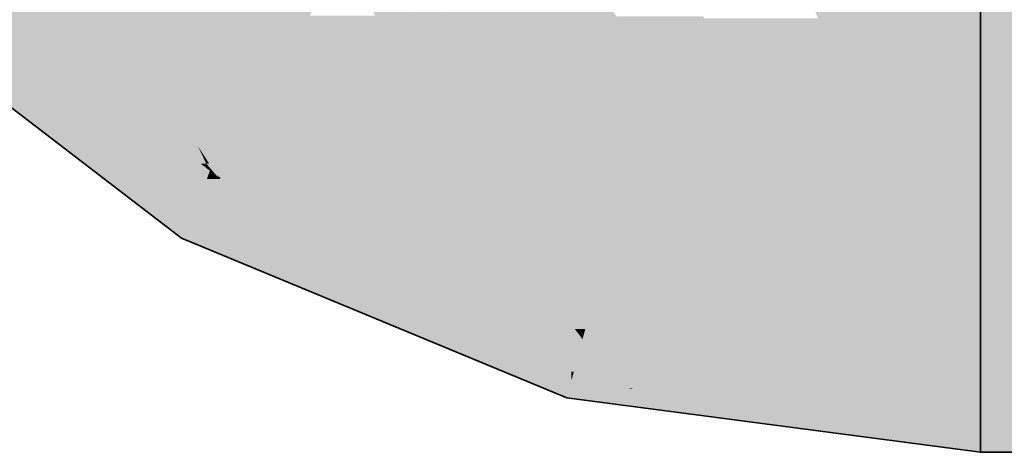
# Model space of a CAD drawing. Extents: x -350 to 540, y -53 to 541.
# Tile 53 of 256: x -200.22 to -196.52, y 101.88 to 103.5. Entities that reach past the tile are written whole.
import ezdxf
from ezdxf.lldxf.tags import DXFTag

# ---------------------------------------------------------------- set-up
doc = ezdxf.new("R2010")
doc.units = 0
doc.layers.get('0').update_dxf_attribs({"lineweight": 35})
doc.layers.add('L_Abluft', color=7, linetype='Continuous', lineweight=35, true_color=0xf7d209)
doc.layers.add('L_Abluft-Shading', color=7, linetype='Continuous', lineweight=35, true_color=0xf7d209)
tags = doc.linetypes.add('STRICHPUNKT2', pattern=[12.7, 6.35, -3.175, 0, -3.175]).pattern_tags.tags
tags[10:11] = [DXFTag(74, 4), DXFTag(75, 0), DXFTag(340, '0'), DXFTag(46, 0.0), DXFTag(50, 0.0), DXFTag(44, 0.0), DXFTag(45, 0.0)]
tags[8:9] = [DXFTag(74, 4), DXFTag(75, 0), DXFTag(340, '0'), DXFTag(46, 0.0), DXFTag(50, 0.0), DXFTag(44, 0.0), DXFTag(45, 0.0)]
tags[6:7] = [DXFTag(74, 4), DXFTag(75, 0), DXFTag(340, '0'), DXFTag(46, 0.0), DXFTag(50, 0.0), DXFTag(44, 0.0), DXFTag(45, 0.0)]
tags[4:5] = [DXFTag(74, 4), DXFTag(75, 0), DXFTag(340, '0'), DXFTag(46, 0.0), DXFTag(50, 0.0), DXFTag(44, 0.0), DXFTag(45, 0.0)]

# ---------------------------------------------------------------- blocks, each defined once
blk = doc.blocks.new('Shading-A06HSWGSNL', base_point=(-201.7489, 104.914))
at = {"layer": 'L_Abluft-Shading', "color": 42, "true_color": 0xc6a807}
for points in [[(-199.8618, 103.4972), (-199.9705, 103.4972), (-200.4402, 104.0515)], [(-199.5393, 102.963), (-200.2498, 103.8268), (-200.665, 103.8268)], [(-199.5178, 102.963), (-199.5393, 102.963), (-200.2498, 103.8268)], [(-199.8618, 103.4972), (-200.1399, 103.821), (-200.1997, 103.821)], [(-199.7928, 103.4168), (-199.9602, 103.6832), (-200.0215, 103.6832)], [(-199.6621, 103.4168), (-199.7928, 103.4168), (-199.9602, 103.6832)], [(-199.3189, 103.1911), (-199.4095, 103.1911), (-199.9602, 103.6832)], [(-199.5748, 103.0303), (-199.8618, 103.4972), (-199.9705, 103.4972)], [(-199.5511, 103.0303), (-199.5748, 103.0303), (-199.8618, 103.4972)], [(-199.7928, 103.4168), (-199.8083, 103.4168), (-199.8618, 103.4972)], [(-199.526, 102.9925), (-199.7928, 103.4168), (-199.8083, 103.4168)], [(-199.4315, 102.9961), (-199.5283, 102.9961), (-199.7928, 103.4168)], [(-199.5531, 103.1377), (-199.6621, 103.4168), (-199.7928, 103.4168)], [(-199.3497, 103.1377), (-199.5531, 103.1377), (-199.6621, 103.4168)], [(-199.3497, 103.1377), (-199.3189, 103.1911), (-199.4095, 103.1911)], [(-199.19, 103.1377), (-199.3497, 103.1377), (-199.3189, 103.1911)], [(-199.4315, 102.9961), (-199.3497, 103.1377), (-199.5531, 103.1377)], [(-199.1299, 102.9961), (-199.4315, 102.9961), (-199.3497, 103.1377)], [(-198.3401, 102.6101), (-198.5306, 102.6101), (-199.3497, 103.1377)], [(-198.8328, 102.8675), (-199.19, 103.1377), (-199.3497, 103.1377)], [(-198.5377, 102.8675), (-198.8328, 102.8675), (-199.19, 103.1377)], [(-199.5178, 102.963), (-199.5511, 103.0303), (-199.5748, 103.0303)], [(-199.526, 102.9925), (-199.5324, 102.9925), (-199.5511, 103.0303)], [(-199.5178, 102.963), (-199.526, 102.9925), (-199.5324, 102.9925)], [(-199.526, 102.9925), (-199.4315, 102.9961), (-199.5283, 102.9961)], [(-199.4336, 102.9925), (-199.526, 102.9925), (-199.4315, 102.9961)], [(-199.4765, 102.9181), (-199.4792, 102.9181), (-199.526, 102.9925)], [(-199.5075, 102.963), (-199.5178, 102.963), (-199.526, 102.9925)], [(-199.4765, 102.9181), (-199.4336, 102.9925), (-199.526, 102.9925)], [(-199.3282, 102.9181), (-199.4765, 102.9181), (-199.4315, 102.9961)], [(-199.1399, 102.7759), (-199.1299, 102.9961), (-199.4315, 102.9961)], [(-198.788, 102.7759), (-199.1399, 102.7759), (-199.1299, 102.9961)], [(-199.5046, 102.9364), (-199.5178, 102.963), (-199.5393, 102.963)], [(-199.4952, 102.9364), (-199.5046, 102.9364), (-199.5178, 102.963)], [(-199.4778, 102.9159), (-199.5075, 102.963), (-199.5178, 102.963)], [(-199.4778, 102.9159), (-199.4952, 102.9364), (-199.5046, 102.9364)], [(-199.4778, 102.9159), (-199.4765, 102.9181), (-199.4792, 102.9181)], [(-199.4744, 102.9159), (-199.4778, 102.9159), (-199.4765, 102.9181)], [(-199.4721, 102.9135), (-199.4744, 102.9159), (-199.4778, 102.9159)], [(-199.4721, 102.9135), (-199.3282, 102.9181), (-199.4765, 102.9181)], [(-199.3221, 102.9135), (-199.4721, 102.9135), (-199.3282, 102.9181)], [(-199.1399, 102.7759), (-199.3221, 102.9135), (-199.4721, 102.9135)], [(-198.3401, 102.6101), (-198.5377, 102.8675), (-198.8328, 102.8675)], [(-198.383, 102.8034), (-198.4885, 102.8034), (-198.5377, 102.8675)], [(-198.154, 102.3675), (-198.383, 102.8034), (-198.4885, 102.8034)], [(-198.115, 102.6925), (-198.3247, 102.6925), (-198.383, 102.8034)], [(-198.154, 102.3675), (-198.788, 102.7759), (-199.1399, 102.7759)], [(-198.154, 102.3675), (-198.115, 102.6925), (-198.3247, 102.6925)], [(-198.0967, 102.3675), (-198.154, 102.3675), (-198.115, 102.6925)], [(-198.0578, 102.4833), (-198.1033, 102.4833), (-198.115, 102.6925)], [(-198.0131, 102.6502), (-198.1035, 102.6502), (-198.115, 102.6925)], [(-198.0578, 102.4833), (-198.0131, 102.6502), (-198.1035, 102.6502)], [(-198.0131, 102.4833), (-198.0578, 102.4833), (-198.0131, 102.6502)], [(-197.1748, 102.5399), (-198.0131, 102.5399), (-198.0131, 102.6502)], [(-198.154, 102.3675), (-198.3401, 102.6101), (-198.5306, 102.6101)], [(-197.0267, 102.4263), (-198.0131, 102.4263), (-197.1748, 102.5399)], [(-198.0131, 102.4263), (-197.1748, 102.5399), (-198.0131, 102.5399)], [(-197.0087, 102.518), (-197.1463, 102.518), (-197.1748, 102.5399)], [(-197.0384, 102.4352), (-197.0087, 102.518), (-197.1463, 102.518)], [(-196.9323, 102.4352), (-197.0384, 102.4352), (-197.0087, 102.518)], [(-196.7212, 102.4801), (-196.9738, 102.4801), (-197.0087, 102.518)], [(-198.0954, 102.3432), (-198.0578, 102.4833), (-198.1033, 102.4833)], [(-198.0163, 102.3432), (-198.0954, 102.3432), (-198.0578, 102.4833)], [(-198.0131, 102.3324), (-198.0131, 102.4833), (-198.0578, 102.4833)], [(-196.9521, 102.4566), (-196.7212, 102.4801), (-196.9738, 102.4801)], [(-196.7075, 102.4566), (-196.9521, 102.4566), (-196.7212, 102.4801)], [(-196.6118, 102.4657), (-196.7128, 102.4657), (-196.7212, 102.4801)], [(-196.7075, 102.4566), (-196.6118, 102.4657), (-196.7128, 102.4657)], [(-196.6118, 102.4566), (-196.7075, 102.4566), (-196.6118, 102.4657)], [(-196.9044, 102.3324), (-198.0131, 102.3324), (-197.0267, 102.4263)], [(-198.0131, 102.3324), (-197.0267, 102.4263), (-198.0131, 102.4263)], [(-197.0267, 102.4263), (-196.9323, 102.4352), (-197.0384, 102.4352)], [(-196.9241, 102.4263), (-197.0267, 102.4263), (-196.9323, 102.4352)], [(-196.6748, 102.1562), (-196.9241, 102.4263), (-197.0267, 102.4263)], [(-196.9323, 102.4352), (-196.7075, 102.4566), (-196.9521, 102.4566)], [(-196.7051, 102.4352), (-196.9323, 102.4352), (-196.7075, 102.4566)], [(-196.6748, 102.1562), (-196.7051, 102.4352), (-196.9323, 102.4352)], [(-196.6118, 102.2929), (-196.6896, 102.2929), (-196.7075, 102.4566)], [(-196.6118, 102.2929), (-196.6118, 102.4566), (-196.7075, 102.4566)], [(-198.0954, 102.3432), (-198.0967, 102.3675), (-198.154, 102.3675)], [(-198.0131, 102.3324), (-198.0163, 102.3432), (-198.0954, 102.3432)], [(-196.6748, 102.1562), (-196.9044, 102.3324), (-198.0131, 102.3324)], [(-196.6748, 102.1562), (-196.6118, 102.2929), (-196.6896, 102.2929)], [(-196.6118, 102.1562), (-196.6748, 102.1562), (-196.6118, 102.2929)], [(-196.6118, 102.1479), (-196.6118, 102.1562), (-196.6748, 102.1562)]]:
    blk.add_solid(points, dxfattribs=at)
at = {"layer": 'L_Abluft-Shading', "color": 40, "true_color": 0xf5d108}
for points in [[(-197.1913, 103.4386), (-197.3977, 103.964), (-197.4182, 103.964)], [(-196.9359, 103.4386), (-197.1913, 103.4386), (-197.3977, 103.964)], [(-196.9025, 103.4006), (-197.3684, 103.9416), (-197.378, 103.9416)], [(-196.6618, 103.4006), (-196.9025, 103.4006), (-197.3684, 103.9416)], [(-196.6118, 103.3623), (-196.6118, 103.5417), (-196.8462, 103.5417)], [(-197.6449, 103.4983), (-197.6533, 103.5163), (-197.7811, 103.5163)], [(-197.6449, 103.4983), (-197.3427, 103.5085), (-197.6497, 103.5085)], [(-197.3329, 103.4983), (-197.6449, 103.4983), (-197.3427, 103.5085)], [(-197.2881, 103.4513), (-197.3329, 103.4983), (-197.6449, 103.4983)], [(-197.2189, 103.4513), (-197.2881, 103.4513), (-197.3427, 103.5085)], [(-197.1913, 103.4386), (-197.2215, 103.5085), (-197.3427, 103.5085)], [(-197.1913, 103.4386), (-197.2189, 103.4513), (-197.2881, 103.4513)], [(-196.9025, 103.4006), (-196.9359, 103.4386), (-197.1913, 103.4386)], [(-196.6118, 103.3623), (-196.6618, 103.4006), (-196.9025, 103.4006)]]:
    blk.add_solid(points, dxfattribs=at)
at = {"layer": 'L_Abluft-Shading', "color": 40, "true_color": 0xedc908}
for points in [[(-198.6863, 103.4445), (-198.8575, 103.4445), (-198.9828, 103.7732)], [(-198.5841, 103.3313), (-198.705, 103.7732), (-198.9828, 103.7732)], [(-198.5841, 103.3313), (-198.4113, 103.7773), (-198.7061, 103.7773)], [(-197.9845, 103.1809), (-198.2212, 103.1809), (-198.3211, 103.7399)], [(-198.2481, 103.3313), (-198.5841, 103.3313), (-198.3029, 103.6384)], [(-198.5841, 103.3313), (-198.3029, 103.6384), (-198.4651, 103.6384)], [(-198.0559, 103.2995), (-198.0519, 103.6284), (-198.254, 103.6284)], [(-197.8391, 103.2995), (-198.0559, 103.2995), (-198.0519, 103.6284)], [(-198.8575, 103.4445), (-198.886, 103.5191), (-199.0377, 103.5191)], [(-197.8391, 103.2995), (-197.7811, 103.5163), (-197.9793, 103.5163)], [(-197.5288, 103.2995), (-197.8391, 103.2995), (-197.6449, 103.4983)], [(-197.8391, 103.2995), (-197.6449, 103.4983), (-197.7859, 103.4983)], [(-197.6449, 103.4983), (-197.7859, 103.4983), (-197.7811, 103.5163)], [(-197.2881, 103.4513), (-197.6175, 103.4513), (-197.6449, 103.4983)], [(-198.5841, 103.3313), (-198.6863, 103.4445), (-198.8575, 103.4445)], [(-197.3396, 102.9758), (-197.2881, 103.4513), (-197.6175, 103.4513)], [(-197.1475, 103.3452), (-197.2996, 103.3452), (-197.2881, 103.4513)], [(-197.1913, 103.4386), (-197.2712, 103.4386), (-197.2881, 103.4513)], [(-197.1475, 103.3452), (-197.1913, 103.4386), (-197.2712, 103.4386)], [(-196.9025, 103.4006), (-197.1519, 103.4006), (-197.1913, 103.4386)], [(-196.658, 102.9245), (-196.9502, 102.9245), (-197.1913, 103.4386)], [(-196.8794, 103.1379), (-196.9025, 103.4006), (-197.1519, 103.4006)], [(-196.6118, 103.1379), (-196.8794, 103.1379), (-196.9025, 103.4006)], [(-196.6118, 103.3623), (-196.8601, 103.3623), (-196.9025, 103.4006)], [(-196.9742, 102.9758), (-197.3396, 102.9758), (-197.1475, 103.3452)], [(-197.3396, 102.9758), (-197.1475, 103.3452), (-197.2996, 103.3452)], [(-196.6118, 103.1379), (-196.6118, 103.3623), (-196.8601, 103.3623)], [(-198.2212, 103.1809), (-198.2481, 103.3313), (-198.5841, 103.3313)], [(-197.9059, 103.0503), (-197.8391, 103.2995), (-198.0559, 103.2995)], [(-197.659, 103.0503), (-197.9059, 103.0503), (-197.8391, 103.2995)], [(-197.3992, 103.0144), (-197.633, 103.0144), (-197.8391, 103.2995)], [(-197.3396, 102.9758), (-197.5288, 103.2995), (-197.8391, 103.2995)], [(-197.9059, 103.0503), (-197.9845, 103.1809), (-198.2212, 103.1809)], [(-196.6118, 102.88), (-196.6118, 103.1379), (-196.8794, 103.1379)], [(-197.633, 103.0144), (-197.659, 103.0503), (-197.9059, 103.0503)], [(-197.3396, 102.9758), (-197.3992, 103.0144), (-197.633, 103.0144)], [(-196.9502, 102.9245), (-196.9742, 102.9758), (-197.3396, 102.9758)], [(-196.6118, 102.88), (-196.658, 102.9245), (-196.9502, 102.9245)]]:
    blk.add_solid(points, dxfattribs=at)
at = {"layer": 'L_Abluft-Shading', "color": 54, "true_color": 0xaa9006}
for points in [[(-199.83, 102.9364), (-200.4809, 103.6855), (-200.8063, 103.6855)], [(-199.5046, 102.9364), (-199.83, 102.9364), (-200.4809, 103.6855)], [(-199.5777, 102.7428), (-199.5046, 102.9364), (-199.83, 102.9364)], [(-199.3193, 102.7428), (-199.5777, 102.7428), (-199.4835, 102.906)], [(-199.5777, 102.7428), (-199.4835, 102.906), (-199.5161, 102.906)], [(-199.4835, 102.906), (-199.5161, 102.906), (-199.5046, 102.9364)], [(-199.4778, 102.9159), (-199.4904, 102.9159), (-199.5046, 102.9364)], [(-199.4835, 102.906), (-199.4778, 102.9159), (-199.4904, 102.9159)], [(-199.4647, 102.906), (-199.4835, 102.906), (-199.4778, 102.9159)], [(-199.1345, 102.5592), (-199.4647, 102.906), (-199.4835, 102.906)], [(-199.4669, 102.9096), (-199.4695, 102.9096), (-199.4778, 102.9159)], [(-199.4721, 102.9135), (-199.4737, 102.9135), (-199.4778, 102.9159)], [(-199.4669, 102.9096), (-199.4721, 102.9135), (-199.4737, 102.9135)], [(-199.4627, 102.9096), (-199.4669, 102.9096), (-199.4721, 102.9135)], [(-198.8435, 102.4387), (-199.4669, 102.9096), (-199.4695, 102.9096)], [(-198.6484, 102.4387), (-198.8435, 102.4387), (-199.4669, 102.9096)], [(-199.1399, 102.7759), (-199.4627, 102.9096), (-199.4669, 102.9096)], [(-199.1399, 102.7759), (-199.2345, 102.7759), (-199.4669, 102.9096)], [(-199.0037, 102.5592), (-199.1345, 102.5592), (-199.4647, 102.906)], [(-198.2031, 102.1825), (-199.1399, 102.7759), (-199.2345, 102.7759)], [(-198.1481, 102.1825), (-198.2031, 102.1825), (-199.1399, 102.7759)], [(-198.154, 102.3675), (-198.4574, 102.3675), (-199.1399, 102.7759)], [(-199.5621, 102.7364), (-199.3193, 102.7428), (-199.5777, 102.7428)], [(-199.3128, 102.7364), (-199.5621, 102.7364), (-199.3193, 102.7428)], [(-199.2165, 102.5932), (-199.3128, 102.7364), (-199.5621, 102.7364)], [(-199.1687, 102.5932), (-199.2165, 102.5932), (-199.3128, 102.7364)], [(-199.1345, 102.5592), (-199.1687, 102.5932), (-199.2165, 102.5932)], [(-198.8435, 102.4387), (-199.0037, 102.5592), (-199.1345, 102.5592)], [(-198.1471, 102.1502), (-198.6484, 102.4387), (-198.8435, 102.4387)], [(-198.1481, 102.1825), (-198.154, 102.3675), (-198.4574, 102.3675)], [(-198.1057, 102.3046), (-198.152, 102.3046), (-198.154, 102.3675)], [(-198.0954, 102.3432), (-198.1354, 102.3432), (-198.154, 102.3675)], [(-198.1057, 102.3046), (-198.0954, 102.3432), (-198.1354, 102.3432)], [(-198.0011, 102.3046), (-198.1057, 102.3046), (-198.0131, 102.3324)], [(-198.1057, 102.3046), (-198.0131, 102.3324), (-198.0983, 102.3324)], [(-198.0131, 102.3324), (-198.0983, 102.3324), (-198.0954, 102.3432)], [(-197.2406, 102.1206), (-197.9217, 102.1206), (-198.0131, 102.3324)], [(-196.6748, 102.1562), (-197.3706, 102.1562), (-198.0131, 102.3324)], [(-198.1481, 102.1825), (-198.1057, 102.3046), (-198.152, 102.3046)], [(-198.1384, 102.1825), (-198.1481, 102.1825), (-198.1057, 102.3046)], [(-197.9786, 102.1775), (-198.1398, 102.1775), (-198.1057, 102.3046)], [(-197.9217, 102.1206), (-198.0011, 102.3046), (-198.1057, 102.3046)], [(-198.1471, 102.1502), (-198.1481, 102.1825), (-198.2031, 102.1825)], [(-198.1398, 102.1775), (-198.148, 102.1775), (-198.1481, 102.1825)], [(-198.1398, 102.1775), (-198.1384, 102.1825), (-198.1481, 102.1825)], [(-198.1471, 102.1502), (-198.1398, 102.1775), (-198.148, 102.1775)], [(-198.0499, 102.1502), (-198.1471, 102.1502), (-198.1398, 102.1775)], [(-197.9753, 102.1276), (-197.9786, 102.1775), (-198.1398, 102.1775)], [(-197.9288, 102.1276), (-197.9753, 102.1276), (-197.9786, 102.1775)], [(-197.9753, 102.1276), (-198.0499, 102.1502), (-198.1471, 102.1502)], [(-197.9217, 102.1206), (-197.9288, 102.1276), (-197.9753, 102.1276)], [(-197.1945, 102.1079), (-196.6748, 102.1562), (-197.3706, 102.1562)], [(-196.6118, 102.1079), (-197.1945, 102.1079), (-196.6748, 102.1562)], [(-196.6118, 102.1479), (-196.664, 102.1479), (-196.6748, 102.1562)], [(-196.6118, 102.1079), (-196.6118, 102.1479), (-196.664, 102.1479)], [(-196.6118, 101.9481), (-197.2406, 102.1206), (-197.9217, 102.1206)], [(-196.6118, 101.9481), (-196.6118, 102.1079), (-197.1945, 102.1079)]]:
    blk.add_solid(points, dxfattribs=at)
at = {"layer": 'L_Abluft-Shading', "color": 44, "true_color": 0x8b7605}
for points in [[(-199.6887, 102.7428), (-200.7435, 103.6373), (-200.8544, 103.6373)], [(-199.5777, 102.7428), (-199.6887, 102.7428), (-200.7435, 103.6373)], [(-199.6118, 102.6838), (-199.5777, 102.7428), (-199.6887, 102.7428)], [(-199.4352, 102.6838), (-199.6118, 102.6838), (-199.5777, 102.7428)], [(-199.3931, 102.5932), (-199.4352, 102.6838), (-199.6118, 102.6838)], [(-199.2165, 102.5932), (-199.3931, 102.5932), (-199.4352, 102.6838)], [(-199.0021, 102.4313), (-199.2165, 102.5932), (-199.3931, 102.5932)], [(-199.1345, 102.5592), (-199.1715, 102.5592), (-199.2165, 102.5932)], [(-199.0021, 102.4313), (-199.1345, 102.5592), (-199.1715, 102.5592)], [(-198.9206, 102.4313), (-199.0021, 102.4313), (-199.1345, 102.5592)], [(-198.8435, 102.4387), (-198.933, 102.4387), (-199.1345, 102.5592)], [(-198.7373, 102.3216), (-198.9206, 102.4313), (-199.0021, 102.4313)], [(-198.7373, 102.3216), (-198.8435, 102.4387), (-198.933, 102.4387)], [(-198.6194, 102.3216), (-198.7373, 102.3216), (-198.8435, 102.4387)], [(-198.1471, 102.1502), (-198.2915, 102.1502), (-198.8435, 102.4387)], [(-198.1689, 102.0861), (-198.6194, 102.3216), (-198.7373, 102.3216)], [(-198.1689, 102.0861), (-198.1471, 102.1502), (-198.2915, 102.1502)], [(-198.1643, 102.0861), (-198.1689, 102.0861), (-198.1471, 102.1502)], [(-197.9621, 102.0844), (-198.1647, 102.0844), (-198.1471, 102.1502)], [(-197.9753, 102.1276), (-198.0836, 102.1276), (-198.1471, 102.1502)], [(-198.0536, 102.117), (-197.9753, 102.1276), (-198.0836, 102.1276)], [(-197.9181, 102.117), (-198.0536, 102.117), (-197.9753, 102.1276)], [(-197.9217, 102.1206), (-197.9374, 102.1206), (-197.9753, 102.1276)], [(-197.8432, 102.0421), (-197.9181, 102.117), (-198.0536, 102.117)], [(-197.9181, 102.117), (-197.9217, 102.1206), (-197.9374, 102.1206)], [(-197.3256, 102.0421), (-197.8432, 102.0421), (-197.9217, 102.1206)], [(-198.1647, 102.0844), (-198.1643, 102.0861), (-198.1689, 102.0861)], [(-197.8432, 102.0421), (-197.9621, 102.0844), (-198.1647, 102.0844)], [(-197.1295, 101.9481), (-197.3256, 102.0421), (-197.8432, 102.0421)], [(-196.6118, 101.9481), (-197.1295, 101.9481), (-197.3256, 102.0421)], [(-196.6118, 101.88), (-196.6118, 101.9481), (-197.1295, 101.9481)]]:
    blk.add_solid(points, dxfattribs=at)
at = {"layer": 'L_Abluft-Shading', "color": 52, "true_color": 0xddbc08}
for points in [[(-199.3189, 103.1911), (-199.1118, 103.5498), (-199.7864, 103.5498)], [(-198.786, 103.1911), (-199.3189, 103.1911), (-199.0377, 103.5191)], [(-199.3189, 103.1911), (-199.0377, 103.5191), (-199.1295, 103.5191)], [(-198.8575, 103.4445), (-198.9804, 103.4445), (-199.0377, 103.5191)], [(-198.5377, 102.8675), (-198.8575, 103.4445), (-198.9804, 103.4445)], [(-198.5841, 103.3313), (-198.7948, 103.3313), (-198.8575, 103.4445)], [(-198.5377, 102.8675), (-198.5841, 103.3313), (-198.7948, 103.3313)], [(-198.4074, 102.8675), (-198.5377, 102.8675), (-198.5841, 103.3313)], [(-198.2212, 103.1809), (-198.5268, 103.1809), (-198.5841, 103.3313)], [(-198.5377, 102.8675), (-198.786, 103.1911), (-199.3189, 103.1911)], [(-198.383, 102.8034), (-198.2212, 103.1809), (-198.5268, 103.1809)], [(-198.1392, 102.8034), (-198.383, 102.8034), (-198.2212, 103.1809)], [(-197.9059, 103.0503), (-198.1928, 103.0503), (-198.2212, 103.1809)], [(-198.115, 102.6925), (-197.9059, 103.0503), (-198.1928, 103.0503)], [(-198.0018, 102.6925), (-198.115, 102.6925), (-197.9059, 103.0503)], [(-197.633, 103.0144), (-197.9155, 103.0144), (-197.9059, 103.0503)], [(-197.2813, 102.6502), (-198.0131, 102.6502), (-197.633, 103.0144)], [(-198.0131, 102.6502), (-197.633, 103.0144), (-197.9155, 103.0144)], [(-197.3396, 102.9758), (-197.5957, 102.9758), (-197.633, 103.0144)], [(-197.1748, 102.5399), (-197.3396, 102.9758), (-197.5957, 102.9758)], [(-197.0245, 102.5399), (-197.1748, 102.5399), (-197.3396, 102.9758)], [(-196.9502, 102.9245), (-197.3026, 102.9245), (-197.3396, 102.9758)], [(-197.0087, 102.518), (-196.9502, 102.9245), (-197.3026, 102.9245)], [(-196.7407, 102.518), (-197.0087, 102.518), (-196.9502, 102.9245)], [(-196.6118, 102.88), (-196.9272, 102.88), (-196.9502, 102.9245)], [(-198.383, 102.8034), (-198.4074, 102.8675), (-198.5377, 102.8675)], [(-196.7212, 102.4801), (-196.6118, 102.88), (-196.9272, 102.88)], [(-196.6118, 102.4801), (-196.7212, 102.4801), (-196.6118, 102.88)], [(-198.115, 102.6925), (-198.1392, 102.8034), (-198.383, 102.8034)], [(-198.0131, 102.6502), (-198.0018, 102.6925), (-198.115, 102.6925)], [(-197.1748, 102.5399), (-197.2813, 102.6502), (-198.0131, 102.6502)], [(-197.0087, 102.518), (-197.0245, 102.5399), (-197.1748, 102.5399)], [(-196.7212, 102.4801), (-196.7407, 102.518), (-197.0087, 102.518)], [(-196.6118, 102.4657), (-196.6118, 102.4801), (-196.7212, 102.4801)]]:
    blk.add_solid(points, dxfattribs=at)
blk = doc.blocks.new('Shading-A06HSWH4NL', base_point=(-196.6118, 101.88))
at = {"layer": 'L_Abluft-Shading', "color": 44, "true_color": 0x8b7605}
for points in [[(-196.6118, 105.8118), (-195.9079, 105.8118), (-196.6118, 105.88)], [(-195.9079, 105.8118), (-196.6118, 105.88), (-195.9079, 105.88)], [(-196.6118, 101.88), (-196.2728, 101.88), (-196.6118, 101.9481)], [(-196.2728, 101.88), (-196.6118, 101.9481), (-196.3741, 101.9481)], [(-196.2728, 101.88), (-195.9079, 101.88), (-196.3741, 101.9481)], [(-195.9079, 101.88), (-196.3741, 101.9481), (-195.9079, 101.9481)]]:
    blk.add_solid(points, dxfattribs=at)
at = {"layer": 'L_Abluft-Shading', "color": 54, "true_color": 0xaa9106}
for points in [[(-196.6118, 105.676), (-195.9079, 105.676), (-196.6118, 105.8118)], [(-195.9079, 105.676), (-195.9079, 105.8118), (-196.6118, 105.8118)], [(-196.6118, 105.612), (-195.9079, 105.612), (-196.6118, 105.676)], [(-195.9079, 105.612), (-196.6118, 105.676), (-195.9079, 105.676)], [(-196.4948, 102.1079), (-196.6118, 102.1079), (-196.5251, 102.1479)], [(-196.6118, 102.1079), (-196.5251, 102.1479), (-196.6118, 102.1479)], [(-196.3741, 101.9481), (-195.9079, 101.9481), (-196.5251, 102.1479)], [(-195.9079, 101.9481), (-196.5251, 102.1479), (-195.9079, 102.1479)], [(-196.6118, 101.9481), (-196.3741, 101.9481), (-196.6118, 102.1079)], [(-196.3741, 101.9481), (-196.4948, 102.1079), (-196.6118, 102.1079)]]:
    blk.add_solid(points, dxfattribs=at)
at = {"layer": 'L_Abluft-Shading', "color": 42, "true_color": 0xc6a807}
for points in [[(-196.2451, 105.4106), (-195.9079, 105.4106), (-196.6118, 105.612)], [(-196.5681, 105.588), (-196.6118, 105.588), (-196.6118, 105.612)], [(-195.9079, 105.4106), (-195.9079, 105.612), (-196.6118, 105.612)], [(-196.6118, 105.2942), (-196.0331, 105.2942), (-196.6118, 105.588)], [(-196.0331, 105.2942), (-196.5681, 105.588), (-196.6118, 105.588)], [(-196.0331, 105.2942), (-195.9079, 105.2942), (-196.2451, 105.4106)], [(-195.9079, 105.2942), (-196.2451, 105.4106), (-195.9079, 105.4106)], [(-196.5646, 102.2929), (-196.6118, 102.2929), (-196.6118, 102.4657)], [(-196.5251, 102.1479), (-195.9079, 102.1479), (-196.6118, 102.4657)], [(-195.9079, 102.1479), (-196.6118, 102.4657), (-195.9079, 102.4657)], [(-196.6118, 102.1479), (-196.5251, 102.1479), (-196.6118, 102.2929)], [(-196.5251, 102.1479), (-196.5646, 102.2929), (-196.6118, 102.2929)]]:
    blk.add_solid(points, dxfattribs=at)
at = {"layer": 'L_Abluft-Shading', "color": 52, "true_color": 0xddbc08}
for points in [[(-196.5787, 105.2454), (-196.6118, 105.2454), (-196.6118, 105.2942)], [(-196.3461, 105.2091), (-196.5541, 105.2091), (-196.6118, 105.2942)], [(-195.9079, 105.236), (-196.0331, 105.2942), (-196.6118, 105.2942)], [(-195.9079, 105.236), (-196.4301, 105.236), (-196.6118, 105.2942)], [(-195.9079, 105.236), (-195.9079, 105.2942), (-196.0331, 105.2942)], [(-196.5541, 105.2091), (-196.6118, 105.2091), (-196.6118, 105.2454)], [(-196.5541, 105.2091), (-196.5787, 105.2454), (-196.6118, 105.2454)], [(-195.9597, 105.0854), (-195.9079, 105.236), (-196.4301, 105.236)], [(-195.9079, 105.0854), (-195.9597, 105.0854), (-195.9079, 105.236)], [(-196.4982, 105.1268), (-196.6118, 105.1268), (-196.5541, 105.2091)], [(-196.6118, 105.1268), (-196.5541, 105.2091), (-196.6118, 105.2091)], [(-196.3307, 104.88), (-196.0305, 104.88), (-196.5541, 105.2091)], [(-196.3573, 105.0854), (-196.3461, 105.2091), (-196.5541, 105.2091)], [(-195.9597, 105.0854), (-196.3573, 105.0854), (-196.3461, 105.2091)], [(-196.6118, 104.88), (-196.3307, 104.88), (-196.6118, 105.1268)], [(-196.3307, 104.88), (-196.4982, 105.1268), (-196.6118, 105.1268)], [(-196.0305, 104.88), (-195.9597, 105.0854), (-196.3573, 105.0854)], [(-195.9655, 105.0688), (-195.9079, 105.0688), (-195.9597, 105.0854)], [(-195.9079, 105.0688), (-195.9079, 105.0854), (-195.9597, 105.0854)], [(-196.0305, 104.88), (-195.9079, 104.88), (-195.9655, 105.0688)], [(-195.9079, 104.88), (-195.9655, 105.0688), (-195.9079, 105.0688)], [(-196.15, 102.7726), (-196.6118, 102.7726), (-196.3114, 102.88)], [(-196.6118, 102.7726), (-196.3114, 102.88), (-196.6118, 102.88)], [(-196.15, 102.7726), (-195.9883, 102.88), (-196.3114, 102.88)], [(-195.9079, 102.8109), (-196.0923, 102.8109), (-195.9883, 102.88)], [(-195.9079, 102.8109), (-195.9079, 102.88), (-195.9883, 102.88)], [(-195.9117, 102.7726), (-196.15, 102.7726), (-195.9079, 102.8109)], [(-196.15, 102.7726), (-195.9079, 102.8109), (-196.0923, 102.8109)], [(-195.9079, 102.6238), (-195.9263, 102.6238), (-195.9079, 102.8109)], [(-196.6118, 102.4657), (-196.15, 102.7726), (-196.6118, 102.7726)], [(-196.3924, 102.6115), (-195.9079, 102.6115), (-196.15, 102.7726)], [(-195.9263, 102.6238), (-195.9117, 102.7726), (-196.15, 102.7726)], [(-196.6118, 102.4657), (-195.9079, 102.4657), (-196.3924, 102.6115)], [(-195.9079, 102.4657), (-196.3924, 102.6115), (-195.9079, 102.6115)], [(-195.9079, 102.6206), (-195.9216, 102.6206), (-195.9263, 102.6238)], [(-195.9079, 102.6206), (-195.9079, 102.6238), (-195.9263, 102.6238)], [(-195.9079, 102.6115), (-195.9079, 102.6206), (-195.9216, 102.6206)]]:
    blk.add_solid(points, dxfattribs=at)
at = {"layer": 'L_Abluft-Shading', "color": 40, "true_color": 0xedca08}
for points in [[(-196.4889, 104.6086), (-196.6118, 104.6086), (-196.3307, 104.88)], [(-196.6118, 104.6086), (-196.3307, 104.88), (-196.6118, 104.88)], [(-196.5334, 104.5321), (-196.0258, 104.5321), (-196.3307, 104.88)], [(-195.9079, 104.5317), (-196.0255, 104.5317), (-196.3307, 104.88)], [(-196.1811, 104.7567), (-196.0305, 104.88), (-196.3307, 104.88)], [(-195.9555, 104.7567), (-196.1811, 104.7567), (-196.0305, 104.88)], [(-195.9079, 104.8177), (-195.9926, 104.8177), (-196.0305, 104.88)], [(-195.9079, 104.8177), (-195.9079, 104.88), (-196.0305, 104.88)], [(-195.9079, 104.6786), (-195.9079, 104.8177), (-195.9926, 104.8177)], [(-195.9079, 104.6786), (-196.0862, 104.6786), (-196.1811, 104.7567)], [(-195.9079, 104.6786), (-195.9555, 104.7567), (-196.1811, 104.7567)], [(-195.9079, 104.5317), (-195.9079, 104.6786), (-196.0862, 104.6786)], [(-196.5334, 104.5321), (-196.6118, 104.5321), (-196.6118, 104.6086)], [(-196.5334, 104.5321), (-196.4889, 104.6086), (-196.6118, 104.6086)], [(-196.6118, 104.3976), (-196.5334, 104.5321), (-196.6118, 104.5321)], [(-196.6118, 104.3976), (-196.3958, 104.3976), (-196.5334, 104.5321)], [(-196.3958, 104.3976), (-195.9079, 104.3976), (-196.5334, 104.5321)], [(-195.9079, 104.3976), (-196.5334, 104.5321), (-196.0258, 104.5321)], [(-195.9079, 104.3976), (-195.9079, 104.5317), (-196.0255, 104.5317)], [(-196.455, 103.1379), (-196.6118, 103.1379), (-196.4619, 103.3623)], [(-196.6118, 103.1379), (-196.4619, 103.3623), (-196.6118, 103.3623)], [(-196.2513, 103.1478), (-196.4553, 103.1478), (-196.4619, 103.3623)], [(-196.4419, 103.342), (-196.0343, 103.3623), (-196.4619, 103.3623)], [(-195.9899, 103.342), (-196.4419, 103.342), (-196.0343, 103.3623)], [(-195.9899, 103.342), (-195.9625, 103.3623), (-196.0343, 103.3623)], [(-195.9602, 103.342), (-195.9899, 103.342), (-195.9625, 103.3623)], [(-195.9335, 103.3276), (-195.9586, 103.3276), (-195.9625, 103.3623)], [(-195.9079, 103.2969), (-195.9079, 103.3623), (-195.9625, 103.3623)], [(-196.2513, 103.1478), (-195.9899, 103.342), (-196.4419, 103.342)], [(-195.9382, 103.1478), (-196.2513, 103.1478), (-195.9586, 103.3276)], [(-196.2513, 103.1478), (-195.9586, 103.3276), (-196.0092, 103.3276)], [(-195.9586, 103.3276), (-196.0092, 103.3276), (-195.9899, 103.342)], [(-195.9586, 103.3276), (-195.9602, 103.342), (-195.9899, 103.342)], [(-195.918, 103.3091), (-195.9565, 103.3091), (-195.9586, 103.3276)], [(-195.918, 103.3091), (-195.9335, 103.3276), (-195.9586, 103.3276)], [(-195.9551, 103.2969), (-195.918, 103.3091), (-195.9565, 103.3091)], [(-195.9079, 103.2969), (-195.9551, 103.2969), (-195.918, 103.3091)], [(-195.9079, 102.88), (-195.9079, 103.2969), (-195.9551, 103.2969)], [(-196.4507, 102.9996), (-196.6118, 102.9996), (-196.6118, 103.1379)], [(-196.4507, 102.9996), (-196.455, 103.1379), (-196.6118, 103.1379)], [(-196.4507, 102.9996), (-196.2513, 103.1478), (-196.4553, 103.1478)], [(-196.4507, 102.9996), (-196.1058, 102.9996), (-196.2513, 103.1478)], [(-195.9883, 102.88), (-195.9079, 102.88), (-196.2513, 103.1478)], [(-195.9079, 102.88), (-195.9382, 103.1478), (-196.2513, 103.1478)], [(-196.6118, 102.88), (-196.4507, 102.9996), (-196.6118, 102.9996)], [(-196.6118, 102.88), (-196.3114, 102.88), (-196.4507, 102.9996)], [(-196.3114, 102.88), (-195.9883, 102.88), (-196.4507, 102.9996)], [(-195.9883, 102.88), (-196.4507, 102.9996), (-196.1058, 102.9996)]]:
    blk.add_solid(points, dxfattribs=at)
at = {"layer": 'L_Abluft-Shading', "color": 40, "true_color": 0xf5d108}
for points in [[(-196.5212, 104.203), (-196.6118, 104.203), (-196.6118, 104.3976)], [(-195.9079, 103.9958), (-196.3958, 104.3976), (-196.6118, 104.3976)], [(-195.9079, 103.9958), (-196.4249, 103.9958), (-196.6118, 104.3976)], [(-196.3817, 104.386), (-195.9329, 104.3976), (-196.3958, 104.3976)], [(-195.9079, 104.386), (-196.3817, 104.386), (-195.9329, 104.3976)], [(-195.9079, 103.9958), (-195.9079, 104.386), (-196.3817, 104.386)], [(-195.9079, 104.386), (-195.9079, 104.3976), (-195.9329, 104.3976)], [(-196.5474, 104.1167), (-196.6118, 104.1167), (-196.6118, 104.203)], [(-196.4254, 103.9529), (-196.5212, 104.203), (-196.6118, 104.203)], [(-196.4049, 103.9529), (-196.4254, 103.9529), (-196.5212, 104.203)], [(-196.6118, 103.9529), (-196.4254, 103.9529), (-196.6118, 104.1167)], [(-196.4254, 103.9529), (-196.5474, 104.1167), (-196.6118, 104.1167)], [(-196.3907, 103.9226), (-195.9079, 103.9958), (-196.4249, 103.9958)], [(-196.1825, 103.9226), (-196.3907, 103.9226), (-195.9079, 103.9958)], [(-196.3422, 103.88), (-195.9079, 103.88), (-195.9079, 103.9958)], [(-196.6118, 103.88), (-196.3709, 103.88), (-196.6118, 103.9529)], [(-196.3709, 103.88), (-196.6118, 103.9529), (-196.4254, 103.9529)], [(-196.3907, 103.9226), (-196.4027, 103.9226), (-196.4254, 103.9529)], [(-196.3907, 103.9226), (-196.4049, 103.9529), (-196.4254, 103.9529)], [(-196.3709, 103.88), (-196.3907, 103.9226), (-196.4027, 103.9226)], [(-196.3709, 103.88), (-196.3422, 103.88), (-196.3907, 103.9226)], [(-196.3422, 103.88), (-196.1825, 103.9226), (-196.3907, 103.9226)], [(-195.9625, 103.3623), (-196.3709, 103.88), (-196.6118, 103.88)], [(-196.6118, 103.7272), (-196.4203, 103.7272), (-196.6118, 103.88)], [(-195.9079, 103.584), (-196.3422, 103.88), (-196.3709, 103.88)], [(-196.1374, 103.584), (-195.9079, 103.584), (-196.3709, 103.88)], [(-195.9079, 103.584), (-195.9079, 103.88), (-196.3422, 103.88)], [(-196.6118, 103.5417), (-196.3182, 103.5417), (-196.6118, 103.7272)], [(-196.0343, 103.3623), (-195.9625, 103.3623), (-196.6118, 103.7272)], [(-195.9625, 103.3623), (-196.6118, 103.7272), (-196.4203, 103.7272)], [(-195.9625, 103.3623), (-195.9079, 103.3623), (-196.1374, 103.584)], [(-195.9079, 103.3623), (-196.1374, 103.584), (-195.9079, 103.584)], [(-196.6118, 103.3623), (-196.4619, 103.3623), (-196.6118, 103.5417)], [(-196.4619, 103.3623), (-196.0343, 103.3623), (-196.6118, 103.5417)], [(-196.0343, 103.3623), (-196.6118, 103.5417), (-196.3182, 103.5417)]]:
    blk.add_solid(points, dxfattribs=at)
blk = doc.blocks.new('Bogen-A06HSWKSNL', base_point=(-202.6118, 101.88))
at = {"color": 0, "linetype": 'ByBlock', "lineweight": -2, "ltscale": 0.35}
for p, q in [((-196.6118, 103.3623), (-196.6118, 103.88)), ((-200.8544, 103.6373), (-199.6118, 102.6838)), ((-196.6118, 102.88), (-196.6118, 103.3623)), ((-196.6118, 102.4657), (-196.6118, 102.88)), ((-199.6118, 102.6838), (-198.1647, 102.0844)), ((-196.6118, 102.1479), (-196.6118, 102.4657)), ((-196.6118, 101.9481), (-196.6118, 102.1479)), ((-198.1647, 102.0844), (-196.6118, 101.88)), ((-196.6118, 101.88), (-196.6118, 101.9481))]:
    blk.add_line(p, q, dxfattribs=at)
blk = doc.blocks.new('Wickelfalzrohr-A06HSWM4NL', base_point=(-196.6118, 101.88))
at = {"color": 0, "linetype": 'ByBlock', "lineweight": -2, "ltscale": 0.35}
for p, q in [((-195.9079, 105.88), (-196.6118, 105.88)), ((-196.6118, 104.7084), (-196.6118, 105.88)), ((-195.9079, 104.7084), (-195.9079, 105.88)), ((-196.6118, 103.0515), (-196.6118, 104.7084)), ((-195.9079, 103.0515), (-195.9079, 104.7084)), ((-196.6118, 101.88), (-196.6118, 103.0515)), ((-195.9079, 101.88), (-195.9079, 103.0515)), ((-196.6118, 101.88), (-195.9079, 101.88))]:
    blk.add_line(p, q, dxfattribs=at)
at = {"color": 0, "linetype": 'STRICHPUNKT2', "lineweight": 25, "ltscale": 0.25}
blk.add_line((-196.6118, 103.88), (-195.9079, 103.88), dxfattribs=at)

msp = doc.modelspace()

# ---------------------------------------------------------------- block references
at = {"layer": 'L_Abluft'}
for name, p in [('Shading-A06HSWGSNL', (-201.7489, 104.914)), ('Shading-A06HSWH4NL', (-196.6118, 101.88))]:
    msp.add_blockref(name, p, dxfattribs=at)
at = {"layer": 'L_Abluft', "ltscale": 0.35}
for name, p in [('Bogen-A06HSWKSNL', (-202.6118, 101.88)), ('Wickelfalzrohr-A06HSWM4NL', (-196.6118, 101.88))]:
    msp.add_blockref(name, p, dxfattribs=at)

doc.saveas('drawing.dxf')
